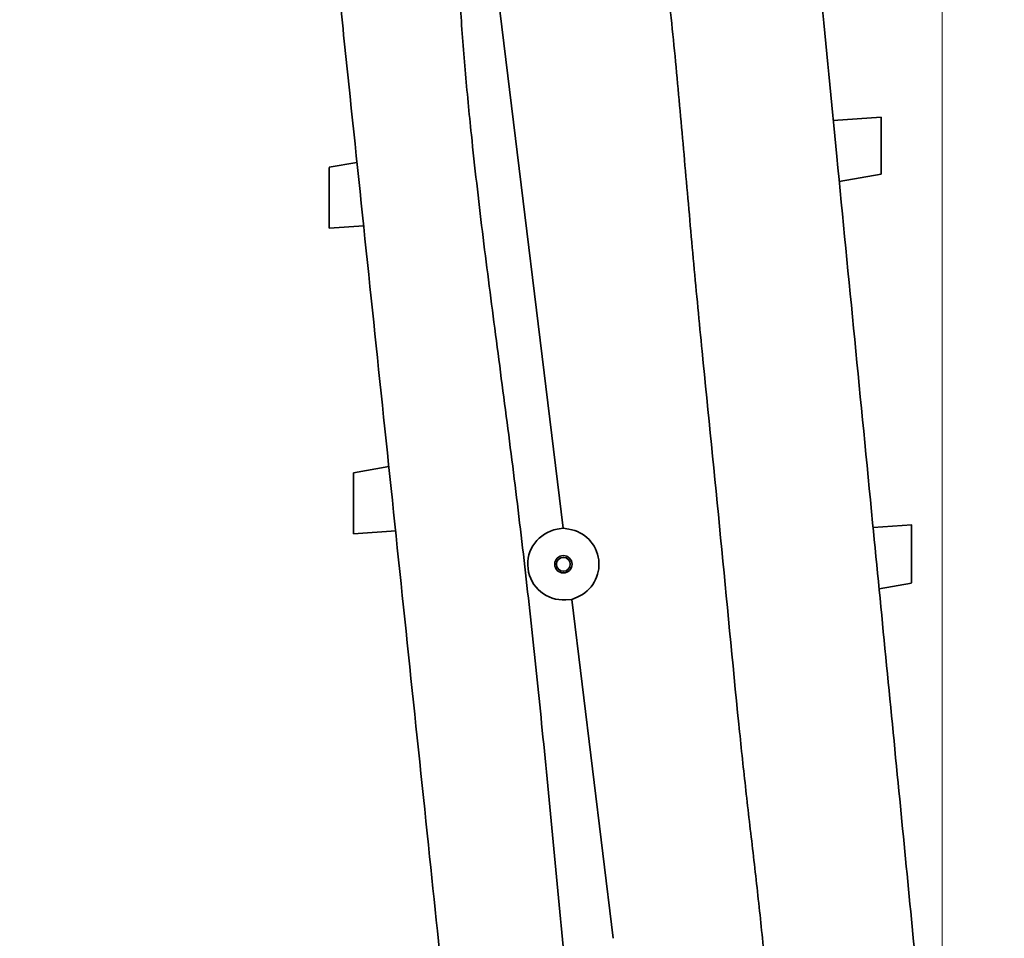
# Model space of a CAD drawing. Header units: millimetres. Extents: x 0 to 11920, y 0 to 8400.
# Tile 9 of 64: x 2753 to 3236, y 1987 to 2438. Entities that reach past the tile are written whole.
import ezdxf

# ---------------------------------------------------------------- set-up
doc = ezdxf.new("R2010")
doc.units = ezdxf.units.MM
doc.header["$LTSCALE"] = 20
doc.styles.add('SLDTEXTSTYLE0', font='TXT', dxfattribs={"width": 0.605})
doc.dimstyles.new('SLDDIMSTYLE0', dxfattribs={"dimtxt": 70, "dimasz": 70, "dimexe": 0, "dimexo": 0.0625, "dimgap": 17.5, "dimtad": 1, "dimdec": 1, "dimrnd": 1e-09, "dimzin": 12, "dimdsep": 46, "dimtxsty": 'SLDTEXTSTYLE0', "dimsah": 1, "dimcen": 0.09, "dimadec": 0, "dimazin": 3, "dimtfac": 1, "dimtofl": 0, "dimtmove": 0, "dimatfit": 3, "dimfxl": 1, "dimfrac": 2, "dimtolj": 1, "dimtzin": 12, "dimarcsym": 0})

# ---------------------------------------------------------------- blocks, each defined once
blk = doc.blocks.new('_D_8')
at = {"color": 7, "linetype": 'Continuous', "lineweight": 0}
for p, q in [((2752.71, 3684.51), (2752.71, 3796.38)), ((3205.71, 1929.18), (3205.71, 3796.38)), ((3205.71, 3766.38), (2752.71, 3766.38)), ((3205.71, 3766.38), (4173.49, 3766.38))]:
    blk.add_line(p, q, dxfattribs=at)
at = {"color": 7, "linetype": 'Continuous', "lineweight": 18}
for points in [[(2752.71, 3766.38), (2822.71, 3756.38), (2822.71, 3776.38)], [(3205.71, 3766.38), (3135.71, 3776.38), (3135.71, 3756.38)]]:
    blk.add_solid(points, dxfattribs=at)
at = {"color": 7, "linetype": 'Continuous', "lineweight": 18, "char_height": 70, "attachment_point": 1, "style": 'SLDTEXTSTYLE0'}
for s, insert in [('(2x M8 Through)', (3462.31, 3856.62)), ('453', (3275.64, 3856.62))]:
    blk.add_mtext(s, dxfattribs=dict(at, insert=insert))

msp = doc.modelspace()

# ---------------------------------------------------------------- linework, layer by layer
at = {"color": 7, "linetype": 'Continuous', "lineweight": 35}
for p, q in [((3019.57, 2188.26), (2984.02, 2478.99)), ((3175.71, 2390.14), (3152.24, 2388.51)), ((2918.34, 2367.91), (2904.71, 2365.51)), ((3175.71, 2362.12), (3155.18, 2358.51)), ((2904.71, 2335.51), (2921.72, 2336.69)), ((2933.97, 2218.55), (2916.71, 2215.51)), ((2916.71, 2185.51), (2937.41, 2186.95)), ((3016.68, 2187.75), (3019.57, 2188.26)), ((3019.57, 2188.26), (3022.47, 2187.79)), ((3190.82, 2189.83), (3171.82, 2188.51)), ((3174.76, 2158.51), (3190.71, 2161.32)), ((3023.85, 2153.26), (3020.92, 2153.06)), ((3026.55, 2154.41), (3023.85, 2153.26)), ((3044.2, 1986.82), (3023.85, 2153.26))]:
    msp.add_line(p, q, dxfattribs=at)
for radius in [4.25, 3.4]:
    msp.add_circle((3019.71, 2170.51), radius, dxfattribs=at)
for start, end in [(99.971, 273.971), (293.0153, 80.9266)]:
    msp.add_arc((3019.71, 2170.51), 17.5, start, end, dxfattribs=at)
for points, knots in [([(2894.97, 2591.38), (2895.37, 2587.48), (2896.19, 2579.68), (2897.83, 2564.01), (2899.48, 2548.24), (2901.14, 2532.41), (2902.38, 2520.47), (2903.63, 2508.54), (2905.31, 2492.54), (2907.4, 2472.55), (2910.76, 2440.46), (2916.53, 2385.29), (2924.72, 2307.01), (2934.49, 2213.63), (2944.27, 2120.22), (2953.68, 2030.26), (2962.72, 1943.85), (2968.5, 1888.61), (2971.39, 1860.99)], [0, 0, 0, 0, 0.015989, 0.031978, 0.064065, 0.080279, 0.096494, 0.112765, 0.129036, 0.16202, 0.195008, 0.260981, 0.388824, 0.516668, 0.64451, 0.772353, 0.88617, 1, 1, 1, 1]), ([(3138.16, 2532.23), (3138.82, 2525.49), (3140.14, 2512), (3142.78, 2485.14), (3147.39, 2438.05), (3157.21, 2337.74), (3170.02, 2206.91), (3182.13, 2083.29), (3190.29, 1999.95), (3194.15, 1960.56), (3196.08, 1940.87)], [0, 0, 0, 0, 0.034103, 0.068214, 0.136443, 0.272899, 0.577187, 0.800173, 0.900087, 1, 1, 1, 1]), ([(3106.03, 1634.92), (3106.75, 1639.84), (3108.2, 1649.68), (3109.34, 1664.57), (3110.04, 1679.49), (3110.5, 1694.42), (3110.94, 1709.36), (3113.26, 1749.98), (3116.3, 1791.71), (3119.42, 1834.61), (3120.86, 1853), (3122.07, 1871.41), (3122.85, 1889.82), (3122.86, 1912.36), (3121.61, 1938.97), (3119.25, 1969.63), (3116.13, 2000.24), (3112.64, 2030.81), (3109.06, 2061.37), (3103.71, 2112.28), (3097.07, 2183.58), (3089.4, 2258.91), (3083.68, 2318.05), (3079.93, 2361.01), (3076.09, 2403.96), (3071.99, 2446.88), (3068.64, 2475.42), (3066.97, 2489.69)], [0, 0, 0, 0, 0.017359, 0.034723, 0.052115, 0.06953, 0.086943, 0.104335, 0.211618, 0.233091, 0.254574, 0.27605, 0.297508, 0.318959, 0.354791, 0.390626, 0.426488, 0.462371, 0.498255, 0.534118, 0.641401, 0.748685, 0.798948, 0.849217, 0.899483, 0.949743, 1, 1, 1, 1]), ([(3020, 1979.31), (3018.24, 1997.61), (3014.74, 2034.2), (3009.59, 2087.27), (3004.27, 2138.48), (2998.72, 2187.85), (2992.52, 2237.15), (2986.05, 2285.81), (2979.83, 2333.89), (2974.96, 2376.19), (2971.39, 2413.29), (2968.9, 2445.17), (2968.1, 2466.46), (2967.69, 2477.1)], [0, 0, 0, 0, 0.110141, 0.220281, 0.319491, 0.418699, 0.517939, 0.617181, 0.712798, 0.808412, 0.872279, 0.936149, 1, 1, 1, 1]), ([(3175.71, 2362.12), (3175.71, 2362.16), (3175.71, 2362.23), (3175.71, 2362.83), (3175.71, 2363.78), (3175.71, 2365.07), (3175.71, 2366.67), (3175.71, 2368.53), (3175.71, 2370.62), (3175.71, 2372.87), (3175.71, 2375.23), (3175.71, 2377.61), (3175.71, 2379.97), (3175.71, 2382.21), (3175.71, 2384.29), (3175.71, 2386.11), (3175.71, 2387.66), (3175.71, 2388.85), (3175.71, 2389.69), (3175.71, 2390.09), (3175.71, 2390.13), (3175.71, 2390.14)], [0, 0, 0, 0, 0.052125, 0.105768, 0.157891, 0.211511, 0.263906, 0.317786, 0.370801, 0.42532, 0.478926, 0.534071, 0.587944, 0.643384, 0.697126, 0.752452, 0.805713, 0.860555, 0.913173, 0.967347, 1, 1, 1, 1]), ([(2904.71, 2365.46), (2904.71, 2365.46), (2904.71, 2365.46), (2904.71, 2364.98), (2904.71, 2364.08), (2904.71, 2362.78), (2904.71, 2361.15), (2904.71, 2359.19), (2904.71, 2357.01), (2904.71, 2354.61), (2904.71, 2352.13), (2904.71, 2349.58), (2904.71, 2347.08), (2904.71, 2344.65), (2904.71, 2342.42), (2904.71, 2340.39), (2904.71, 2338.67), (2904.71, 2337.27), (2904.71, 2336.26), (2904.71, 2335.63), (2904.71, 2335.56), (2904.71, 2335.52)], [0, 0, 0, 0, 0.036587, 0.089471, 0.143879, 0.196805, 0.251257, 0.30425, 0.358779, 0.411779, 0.466324, 0.519253, 0.573725, 0.626608, 0.681031, 0.733897, 0.788297, 0.841177, 0.895583, 0.948504, 1, 1, 1, 1]), ([(2916.71, 2215.46), (2916.71, 2215.46), (2916.71, 2215.46), (2916.71, 2214.98), (2916.71, 2214.08), (2916.71, 2212.78), (2916.71, 2211.15), (2916.71, 2209.19), (2916.71, 2207.01), (2916.71, 2204.61), (2916.71, 2202.13), (2916.71, 2199.58), (2916.71, 2197.08), (2916.71, 2194.65), (2916.71, 2192.42), (2916.71, 2190.39), (2916.71, 2188.67), (2916.71, 2187.27), (2916.71, 2186.26), (2916.71, 2185.63), (2916.71, 2185.56), (2916.71, 2185.52)], [0, 0, 0, 0, 0.036587, 0.089471, 0.143879, 0.196805, 0.251257, 0.30425, 0.358779, 0.411779, 0.466324, 0.519253, 0.573725, 0.626608, 0.681031, 0.733897, 0.788297, 0.841177, 0.895583, 0.948504, 1, 1, 1, 1]), ([(3190.71, 2189.82), (3190.71, 2189.79), (3190.71, 2189.71), (3190.71, 2189.1), (3190.71, 2188.14), (3190.71, 2186.83), (3190.71, 2185.2), (3190.71, 2183.3), (3190.71, 2181.17), (3190.71, 2178.89), (3190.71, 2176.49), (3190.71, 2174.07), (3190.71, 2171.66), (3190.71, 2169.39), (3190.71, 2167.27), (3190.71, 2165.42), (3190.71, 2163.85), (3190.71, 2162.63), (3190.71, 2161.79), (3190.71, 2161.35), (3190.71, 2161.36), (3190.71, 2161.36)], [0, 0, 0, 0, 0.0521232, 0.1057649, 0.1578864, 0.2115049, 0.2639048, 0.3177897, 0.3708054, 0.4253256, 0.4789345, 0.5340825, 0.5879536, 0.643393, 0.6971243, 0.7524402, 0.80569, 0.8605209, 0.9131438, 0.967323, 1, 1, 1, 1])]:
    msp.add_open_spline(points, degree=3, knots=knots, dxfattribs=at)

# ---------------------------------------------------------------- dimensions: what is measured, and where the dimension line sits
at = {"color": 7, "linetype": 'Continuous', "lineweight": 18}
dim = msp.add_linear_dim(base=(2752.71, 3766.38), p1=(3205.71, 1925.18), p2=(2752.71, 3680.51), angle=0, text='<> (2x M8 Through)', dimstyle='SLDDIMSTYLE0', dxfattribs=at)
dim.commit()
dim.dimension.update_dxf_attribs({"geometry": '_D_8', "text_midpoint": (3724.56, 3766.38), "dimtype": 160})

doc.saveas('drawing.dxf')
